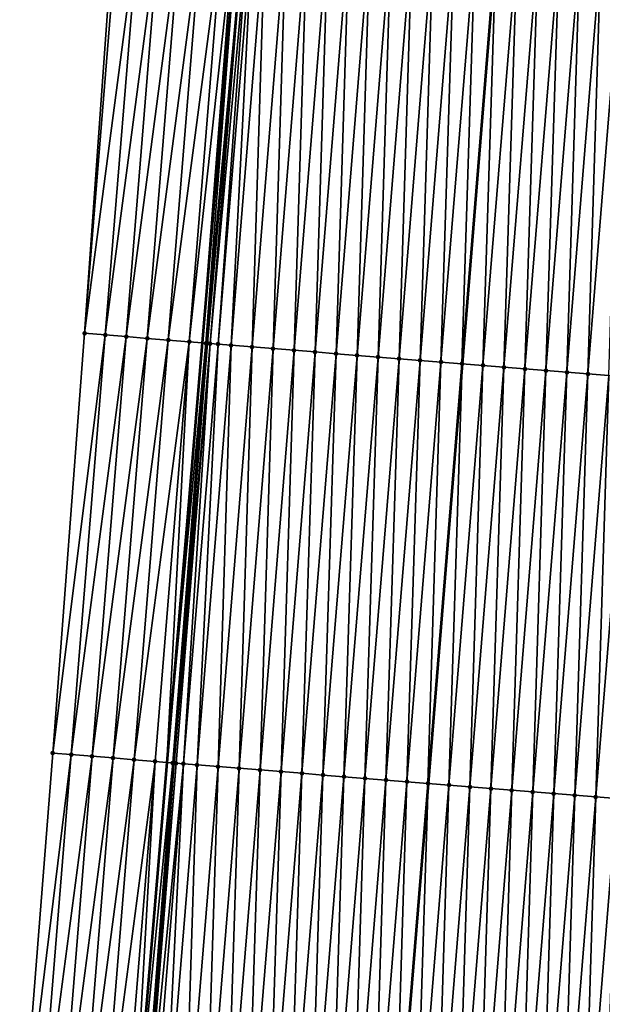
# Model space of a CAD drawing. Header units: feet. Extents: x 2017424 to 2024169, y 808042 to 818730.
# Tile 81 of 256: x 2023592 to 2023620, y 810652 to 810699. Entities that reach past the tile are written whole.
import ezdxf

# ---------------------------------------------------------------- set-up
doc = ezdxf.new("R2010")
doc.units = ezdxf.units.FT
doc.header["$MEASUREMENT"] = 0
for name, color, linetype, lineweight in [('EP_Travel Lane', 172, 'Continuous', 53), ('NB-Road Shots', 141, 'Continuous', 100), ('NB-Road X-Section', 40, 'Continuous', 13), ('STRIPING', 60, 'Continuous', 53)]:
    doc.layers.add(name, color=color, linetype=linetype, lineweight=lineweight)
doc.layers.add('I-77-MM15-17_NB-Surface-BORDER', color=7, linetype='Continuous')
doc.layers.add('I-77-MM15-17_NB-Surface-TIN', color=7, linetype='Continuous')

msp = doc.modelspace()

# ---------------------------------------------------------------- linework, layer by layer
at = {"layer": 'EP_Travel Lane'}
msp.add_polyline3d([(2023632.992559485, 811081.9913671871, 313.6887602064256), (2023631.403620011, 811062.0650068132, 313.0420746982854), (2023629.814733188, 811042.1393067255, 312.37646382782), (2023628.225897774, 811022.2142513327, 311.6923577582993), (2023626.637127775, 811002.2900162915, 310.9847288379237), (2023625.048456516, 810982.3670195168, 310.2415907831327), (2023623.459773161, 810962.443871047, 309.5028009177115), (2023621.875064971, 810942.5160834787, 308.7736940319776), (2023620.292270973, 810922.5912920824, 308.0683231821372), (2023618.709496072, 810902.6667411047, 307.3562105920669), (2023617.126742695, 810882.7424610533, 306.636506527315), (2023615.544039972, 810862.818818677, 305.8989240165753), (2023613.961325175, 810842.8950242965, 305.1656046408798), (2023612.378627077, 810822.9714401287, 304.4263903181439), (2023610.795837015, 810803.0466982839, 303.7196265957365), (2023609.213000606, 810783.121373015, 303.0292242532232), (2023607.630161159, 810763.1960094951, 302.3398941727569), (2023605.979310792, 810743.302114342, 301.6367333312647), (2023604.299157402, 810723.383951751, 300.9671775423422), (2023602.619003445, 810703.4657824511, 300.2978172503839), (2023600.938881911, 810683.5479975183, 299.6173624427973), (2023599.258795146, 810663.630624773, 298.9250161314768), (2023597.578762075, 810643.7138885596, 298.214302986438)], dxfattribs=at)
at = {"layer": 'I-77-MM15-17_NB-Surface-BORDER', "color": 3, "linetype": 'Continuous', "lineweight": -3}
msp.add_polyline3d([(2023592.275130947, 810644.1509401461, 298.0404643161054), (2023593.842844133, 810664.0763767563, 298.7634139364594), (2023595.35983458, 810684.0066878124, 299.4647955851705), (2023596.772060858, 810703.9467178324, 300.1316304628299), (2023598.064089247, 810723.8970775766, 300.7823496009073), (2023600.200499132, 810743.7770080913, 301.4850223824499), (2023601.806660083, 810763.6644629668, 302.1803638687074), (2023603.389894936, 810783.5897562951, 302.8707733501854), (2023604.973062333, 810803.5142006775, 303.5849821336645), (2023606.556296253, 810823.4394822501, 304.275729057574), (2023608.176198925, 810843.3611824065, 304.9850735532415), (2023610.338646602, 810863.2390733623, 305.7138984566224), (2023612.023040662, 810883.1550616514, 306.4396089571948), (2023613.071149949, 810903.122193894, 307.1490006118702), (2023614.472912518, 810923.0611707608, 307.8599184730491), (2023615.923728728, 810942.9967432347, 308.5570902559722), (2023617.531072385, 810962.924606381, 309.2755246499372), (2023619.229140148, 810982.8390666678, 310.0133402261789), (2023620.852619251, 811002.7593942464, 310.7534461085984), (2023622.591359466, 811022.6712216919, 311.4738650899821), (2023624.504553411, 811042.5698100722, 312.1751374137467), (2023626.538990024, 811062.4591581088, 312.8642135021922), (2023628.913183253, 811082.3210634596, 313.5632817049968)], dxfattribs=at)
at = {"layer": 'I-77-MM15-17_NB-Surface-TIN', "color": 128, "linetype": 'Continuous', "lineweight": -3}
for points in [[(2023595.35983458, 810684.0066878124, 299.4647955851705), (2023596.962525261, 810703.9310860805, 300.1360484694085), (2023596.772060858, 810703.9467178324, 300.1316304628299)], [(2023595.35983458, 810684.0066878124, 299.4647955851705), (2023597.959180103, 810703.8493568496, 300.1572180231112), (2023596.962525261, 810703.9310860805, 300.1360484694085)], [(2023596.340175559, 810683.926179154, 299.4889781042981), (2023597.959180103, 810703.8493568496, 300.1572180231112), (2023595.35983458, 810684.0066878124, 299.4647955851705)], [(2023596.340175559, 810683.926179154, 299.4889781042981), (2023598.955811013, 810703.7673331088, 300.186883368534), (2023597.959180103, 810703.8493568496, 300.1572180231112)], [(2023596.340175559, 810683.926179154, 299.4889781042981), (2023597.336808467, 810683.8441800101, 299.5179340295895), (2023598.955811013, 810703.7673331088, 300.186883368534)], [(2023597.336808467, 810683.8441800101, 299.5179340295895), (2023599.952432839, 810703.6851975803, 300.2197734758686), (2023598.955811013, 810703.7673331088, 300.186883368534)], [(2023597.336808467, 810683.8441800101, 299.5179340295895), (2023598.333437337, 810683.7621311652, 299.5483236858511), (2023599.952432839, 810703.6851975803, 300.2197734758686)], [(2023598.333437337, 810683.7621311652, 299.5483236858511), (2023600.949058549, 810703.6031098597, 300.2512844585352), (2023599.952432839, 810703.6851975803, 300.2197734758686)], [(2023598.333437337, 810683.7621311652, 299.5483236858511), (2023599.330064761, 810683.680064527, 299.5792266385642), (2023600.949058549, 810703.6031098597, 300.2512844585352)], [(2023599.330064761, 810683.680064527, 299.5792266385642), (2023601.945684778, 810703.5210285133, 300.2826115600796), (2023600.949058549, 810703.6031098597, 300.2512844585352)], [(2023599.330064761, 810683.680064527, 299.5792266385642), (2023600.326705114, 810683.5981569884, 299.6055400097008), (2023601.945684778, 810703.5210285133, 300.2826115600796)], [(2023600.326705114, 810683.5981569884, 299.6055400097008), (2023602.502324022, 810703.4752983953, 300.296834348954), (2023601.945684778, 810703.5210285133, 300.2826115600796)], [(2023600.326705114, 810683.5981569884, 299.6055400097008), (2023600.938881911, 810683.5479975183, 299.6173624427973), (2023602.502324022, 810703.4752983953, 300.296834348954)], [(2023602.502324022, 810703.4752983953, 300.296834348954), (2023600.938881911, 810683.5479975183, 299.6173624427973), (2023602.619003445, 810703.4657824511, 300.2978172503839)], [(2023601.125245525, 810683.5327275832, 299.6209615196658), (2023602.619003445, 810703.4657824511, 300.2978172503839), (2023600.938881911, 810683.5479975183, 299.6173624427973)], [(2023601.125245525, 810683.5327275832, 299.6209615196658), (2023602.942348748, 810703.4394115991, 300.3005410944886), (2023602.619003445, 810703.4657824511, 300.2978172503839)], [(2023601.125245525, 810683.5327275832, 299.6209615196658), (2023601.196629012, 810683.5269236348, 299.6210520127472), (2023602.942348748, 810703.4394115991, 300.3005410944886)], [(2023601.196629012, 810683.5269236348, 299.6210520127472), (2023601.32337651, 810683.5166314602, 299.6208334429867), (2023602.942348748, 810703.4394115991, 300.3005410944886)], [(2023601.32337651, 810683.5166314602, 299.6208334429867), (2023603.149510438, 810703.4225390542, 300.3016328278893), (2023602.942348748, 810703.4394115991, 300.3005410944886)], [(2023601.32337651, 810683.5166314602, 299.6208334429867), (2023601.69926859, 810683.4862105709, 299.6172514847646), (2023603.149510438, 810703.4225390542, 300.3016328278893)], [(2023601.69926859, 810683.4862105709, 299.6172514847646), (2023603.34733905, 810703.4065190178, 300.3000284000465), (2023603.149510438, 810703.4225390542, 300.3016328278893)], [(2023601.69926859, 810683.4862105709, 299.6172514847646), (2023602.320140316, 810683.4362431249, 299.603322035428), (2023603.34733905, 810703.4065190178, 300.3000284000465)], [(2023602.320140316, 810683.4362431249, 299.603322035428), (2023603.939106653, 810703.3589506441, 300.2851244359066), (2023603.34733905, 810703.4065190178, 300.3000284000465)], [(2023602.320140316, 810683.4362431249, 299.603322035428), (2023603.316919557, 810683.3560447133, 299.5803318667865), (2023603.939106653, 810703.3589506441, 300.2851244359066)], [(2023603.316919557, 810683.3560447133, 299.5803318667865), (2023604.935892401, 810703.2788323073, 300.2598241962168), (2023603.939106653, 810703.3589506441, 300.2851244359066)], [(2023603.316919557, 810683.3560447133, 299.5803318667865), (2023604.313689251, 810683.2757288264, 299.5607305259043), (2023604.935892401, 810703.2788323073, 300.2598241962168)], [(2023604.313689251, 810683.2757288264, 299.5607305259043), (2023605.932663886, 810703.1985384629, 300.2395868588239), (2023604.935892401, 810703.2788323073, 300.2598241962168)], [(2023604.313689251, 810683.2757288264, 299.5607305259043), (2023605.310454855, 810683.1953626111, 299.5425810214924), (2023605.932663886, 810703.1985384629, 300.2395868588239)], [(2023605.310454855, 810683.1953626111, 299.5425810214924), (2023606.929433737, 810703.118224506, 300.2199297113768), (2023605.932663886, 810703.1985384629, 300.2395868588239)], [(2023605.310454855, 810683.1953626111, 299.5425810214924), (2023606.307215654, 810683.1149372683, 299.5261371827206), (2023606.929433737, 810703.118224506, 300.2199297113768)], [(2023606.307215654, 810683.1149372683, 299.5261371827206), (2023607.926190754, 810703.0377526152, 300.2048285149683), (2023606.929433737, 810703.118224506, 300.2199297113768)], [(2023606.307215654, 810683.1149372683, 299.5261371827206), (2023607.303984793, 810683.0346145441, 299.5067330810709), (2023607.926190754, 810703.0377526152, 300.2048285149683)], [(2023607.303984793, 810683.0346145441, 299.5067330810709), (2023608.922958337, 810702.9574107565, 300.185976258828), (2023607.926190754, 810703.0377526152, 300.2048285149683)], [(2023607.303984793, 810683.0346145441, 299.5067330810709), (2023608.300765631, 810682.9544357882, 299.4831758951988), (2023608.922958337, 810702.9574107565, 300.185976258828)], [(2023608.300765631, 810682.9544357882, 299.4831758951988), (2023609.919744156, 810702.8772932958, 300.160650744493), (2023608.922958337, 810702.9574107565, 300.185976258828)], [(2023608.300765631, 810682.9544357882, 299.4831758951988), (2023609.29755097, 810682.8743124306, 299.458020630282), (2023609.919744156, 810702.8772932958, 300.160650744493)], [(2023609.29755097, 810682.8743124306, 299.458020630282), (2023610.916522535, 810702.7970842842, 300.1379662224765), (2023609.919744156, 810702.8772932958, 300.160650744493)], [(2023609.29755097, 810682.8743124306, 299.458020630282), (2023610.294325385, 810682.7940546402, 299.4367433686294), (2023610.916522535, 810702.7970842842, 300.1379662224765)], [(2023610.294325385, 810682.7940546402, 299.4367433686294), (2023611.913296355, 810702.716819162, 300.1169003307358), (2023610.916522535, 810702.7970842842, 300.1379662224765)], [(2023610.294325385, 810682.7940546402, 299.4367433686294), (2023611.29109655, 810682.7137568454, 299.416620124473), (2023611.913296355, 810702.716819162, 300.1169003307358)], [(2023611.29109655, 810682.7137568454, 299.416620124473), (2023612.910065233, 810702.6364932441, 300.0975882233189), (2023611.913296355, 810702.716819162, 300.1169003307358)], [(2023611.29109655, 810682.7137568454, 299.416620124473), (2023612.287877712, 810682.6335820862, 299.3929476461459), (2023612.910065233, 810702.6364932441, 300.0975882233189)], [(2023612.287877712, 810682.6335820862, 299.3929476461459), (2023613.906839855, 810702.5562379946, 300.0762375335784), (2023612.910065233, 810702.6364932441, 300.0975882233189)], [(2023612.287877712, 810682.6335820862, 299.3929476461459), (2023613.284667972, 810682.5535192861, 299.3660454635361), (2023613.906839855, 810702.5562379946, 300.0762375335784)], [(2023613.284667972, 810682.5535192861, 299.3660454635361), (2023614.903611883, 810702.4759508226, 300.0558077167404), (2023613.906839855, 810702.5562379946, 300.0762375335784)], [(2023613.284667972, 810682.5535192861, 299.3660454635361), (2023613.292641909, 810682.5528782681, 299.3658459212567), (2023614.903611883, 810702.4759508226, 300.0558077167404)], [(2023614.903611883, 810702.4759508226, 300.0558077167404), (2023613.292641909, 810682.5528782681, 299.3658459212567), (2023614.911585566, 810702.4753101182, 300.0555997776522)], [(2023614.281452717, 810682.4733885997, 299.3411016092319), (2023614.911585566, 810702.4753101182, 300.0555997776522), (2023613.292641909, 810682.5528782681, 299.3658459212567)], [(2023614.281452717, 810682.4733885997, 299.3411016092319), (2023615.900399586, 810702.3958565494, 300.0298133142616), (2023614.911585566, 810702.4753101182, 300.0555997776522)], [(2023614.281452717, 810682.4733885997, 299.3411016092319), (2023615.278235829, 810682.3932378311, 299.3167370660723), (2023615.900399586, 810702.3958565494, 300.0298133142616)], [(2023615.278235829, 810682.3932378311, 299.3167370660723), (2023616.897185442, 810702.3157395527, 300.0044744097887), (2023615.900399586, 810702.3958565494, 300.0298133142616)], [(2023615.278235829, 810682.3932378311, 299.3167370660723), (2023616.275016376, 810682.3130554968, 299.293283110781), (2023616.897185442, 810702.3157395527, 300.0044744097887)], [(2023616.275016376, 810682.3130554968, 299.293283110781), (2023617.893966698, 810702.2355659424, 299.9807686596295), (2023616.897185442, 810702.3157395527, 300.0044744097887)], [(2023616.275016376, 810682.3130554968, 299.293283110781), (2023617.271784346, 810682.2327184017, 299.2742935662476), (2023617.893966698, 810702.2355659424, 299.9807686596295)], [(2023617.271784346, 810682.2327184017, 299.2742935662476), (2023618.890734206, 810702.1552231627, 299.9619429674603), (2023617.893966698, 810702.2355659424, 299.9807686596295)], [(2023617.271784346, 810682.2327184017, 299.2742935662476), (2023618.268548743, 810682.1523373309, 299.2565726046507), (2023618.890734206, 810702.1552231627, 299.9619429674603)], [(2023618.268548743, 810682.1523373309, 299.2565726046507), (2023619.887492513, 810702.0747671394, 299.9463840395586), (2023618.890734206, 810702.1552231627, 299.9619429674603)], [(2023618.268548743, 810682.1523373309, 299.2565726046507), (2023619.265321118, 810682.072054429, 299.2360197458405), (2023619.887492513, 810702.0747671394, 299.9463840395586)], [(2023619.265321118, 810682.072054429, 299.2360197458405), (2023620.884264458, 810701.9944789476, 299.9259836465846), (2023619.887492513, 810702.0747671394, 299.9463840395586)], [(2023619.265321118, 810682.072054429, 299.2360197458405), (2023620.262108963, 810681.9919619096, 299.2099748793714), (2023620.884264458, 810701.9944789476, 299.9259836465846)], [(2023593.842844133, 810664.0763767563, 298.7634139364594), (2023596.340175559, 810683.926179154, 299.4889781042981), (2023595.35983458, 810684.0066878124, 299.4647955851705)], [(2023594.721272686, 810664.0042526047, 298.784648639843), (2023596.340175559, 810683.926179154, 299.4889781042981), (2023593.842844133, 810664.0763767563, 298.7634139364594)], [(2023594.721272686, 810664.0042526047, 298.784648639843), (2023597.336808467, 810683.8441800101, 299.5179340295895), (2023596.340175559, 810683.926179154, 299.4889781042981)], [(2023594.721272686, 810664.0042526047, 298.784648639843), (2023595.717907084, 810663.9222717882, 298.8130758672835), (2023597.336808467, 810683.8441800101, 299.5179340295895)], [(2023595.717907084, 810663.9222717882, 298.8130758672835), (2023598.333437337, 810683.7621311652, 299.5483236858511), (2023597.336808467, 810683.8441800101, 299.5179340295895)], [(2023595.717907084, 810663.9222717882, 298.8130758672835), (2023596.714521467, 810663.840044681, 298.848607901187), (2023598.333437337, 810683.7621311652, 299.5483236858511)], [(2023596.714521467, 810663.840044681, 298.848607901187), (2023599.330064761, 810683.680064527, 299.5792266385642), (2023598.333437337, 810683.7621311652, 299.5483236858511)], [(2023596.714521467, 810663.840044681, 298.848607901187), (2023597.711144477, 810663.757923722, 298.8810778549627), (2023599.330064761, 810683.680064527, 299.5792266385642)], [(2023597.711144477, 810663.757923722, 298.8810778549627), (2023600.326705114, 810683.5981569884, 299.6055400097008), (2023599.330064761, 810683.680064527, 299.5792266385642)], [(2023597.711144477, 810663.757923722, 298.8810778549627), (2023598.707765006, 810663.6757722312, 298.9144285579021), (2023600.326705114, 810683.5981569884, 299.6055400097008)], [(2023598.707765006, 810663.6757722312, 298.9144285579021), (2023599.258795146, 810663.630624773, 298.9250161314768), (2023600.326705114, 810683.5981569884, 299.6055400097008)], [(2023600.326705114, 810683.5981569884, 299.6055400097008), (2023599.258795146, 810663.630624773, 298.9250161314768), (2023600.938881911, 810683.5479975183, 299.6173624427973)], [(2023601.125245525, 810683.5327275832, 299.6209615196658), (2023600.938881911, 810683.5479975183, 299.6173624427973), (2023599.258795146, 810663.630624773, 298.9250161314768)], [(2023599.54937042, 810663.6068171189, 298.9305992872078), (2023601.125245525, 810683.5327275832, 299.6209615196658), (2023599.258795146, 810663.630624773, 298.9250161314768)], [(2023599.54937042, 810663.6068171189, 298.9305992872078), (2023601.196629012, 810683.5269236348, 299.6210520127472), (2023601.125245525, 810683.5327275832, 299.6209615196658)], [(2023599.54937042, 810663.6068171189, 298.9305992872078), (2023599.619899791, 810663.6010851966, 298.9306147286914), (2023601.196629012, 810683.5269236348, 299.6210520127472)], [(2023599.619899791, 810663.6010851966, 298.9306147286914), (2023601.32337651, 810683.5166314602, 299.6208334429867), (2023601.196629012, 810683.5269236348, 299.6210520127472)], [(2023599.619899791, 810663.6010851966, 298.9306147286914), (2023599.704434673, 810663.5942254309, 298.9303356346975), (2023601.32337651, 810683.5166314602, 299.6208334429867)], [(2023599.704434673, 810663.5942254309, 298.9303356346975), (2023600.055142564, 810663.5658499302, 298.9267862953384), (2023601.32337651, 810683.5166314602, 299.6208334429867)], [(2023600.055142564, 810663.5658499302, 298.9267862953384), (2023601.69926859, 810683.4862105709, 299.6172514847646), (2023601.32337651, 810683.5166314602, 299.6208334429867)], [(2023600.055142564, 810663.5658499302, 298.9267862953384), (2023600.701195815, 810663.5138043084, 298.913770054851), (2023601.69926859, 810683.4862105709, 299.6172514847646)], [(2023600.701195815, 810663.5138043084, 298.913770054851), (2023602.320140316, 810683.4362431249, 299.603322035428), (2023601.69926859, 810683.4862105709, 299.6172514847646)], [(2023600.701195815, 810663.5138043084, 298.913770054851), (2023601.697970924, 810663.433555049, 298.8922466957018), (2023602.320140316, 810683.4362431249, 299.603322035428)], [(2023601.697970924, 810663.433555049, 298.8922466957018), (2023603.316919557, 810683.3560447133, 299.5803318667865), (2023602.320140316, 810683.4362431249, 299.603322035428)], [(2023601.697970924, 810663.433555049, 298.8922466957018), (2023602.694741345, 810663.3532481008, 298.8723875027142), (2023603.316919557, 810683.3560447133, 299.5803318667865)], [(2023602.694741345, 810663.3532481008, 298.8723875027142), (2023604.313689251, 810683.2757288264, 299.5607305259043), (2023603.316919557, 810683.3560447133, 299.5803318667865)], [(2023602.694741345, 810663.3532481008, 298.8723875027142), (2023603.691509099, 810663.2729083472, 298.8534746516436), (2023604.313689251, 810683.2757288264, 299.5607305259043)], [(2023603.691509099, 810663.2729083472, 298.8534746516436), (2023605.310454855, 810683.1953626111, 299.5425810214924), (2023604.313689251, 810683.2757288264, 299.5607305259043)], [(2023603.691509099, 810663.2729083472, 298.8534746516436), (2023604.688276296, 810663.192561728, 298.8347598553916), (2023605.310454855, 810683.1953626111, 299.5425810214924)], [(2023604.688276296, 810663.192561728, 298.8347598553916), (2023606.307215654, 810683.1149372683, 299.5261371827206), (2023605.310454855, 810683.1953626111, 299.5425810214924)], [(2023604.688276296, 810663.192561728, 298.8347598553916), (2023605.685044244, 810663.1122243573, 298.8157782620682), (2023606.307215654, 810683.1149372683, 299.5261371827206)], [(2023605.685044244, 810663.1122243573, 298.8157782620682), (2023607.303984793, 810683.0346145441, 299.5067330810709), (2023606.307215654, 810683.1149372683, 299.5261371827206)], [(2023605.685044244, 810663.1122243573, 298.8157782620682), (2023606.681824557, 810663.0320391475, 298.7924072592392), (2023607.303984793, 810683.0346145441, 299.5067330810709)], [(2023606.681824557, 810663.0320391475, 298.7924072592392), (2023608.300765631, 810682.9544357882, 299.4831758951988), (2023607.303984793, 810683.0346145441, 299.5067330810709)], [(2023606.681824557, 810663.0320391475, 298.7924072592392), (2023607.678605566, 810662.9518624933, 298.7687894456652), (2023608.300765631, 810682.9544357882, 299.4831758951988)], [(2023607.678605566, 810662.9518624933, 298.7687894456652), (2023609.29755097, 810682.8743124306, 299.458020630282), (2023608.300765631, 810682.9544357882, 299.4831758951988)], [(2023607.678605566, 810662.9518624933, 298.7687894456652), (2023608.675376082, 810662.8715567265, 298.7488961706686), (2023609.29755097, 810682.8743124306, 299.458020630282)], [(2023608.675376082, 810662.8715567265, 298.7488961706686), (2023610.294325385, 810682.7940546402, 299.4367433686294), (2023609.29755097, 810682.8743124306, 299.458020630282)], [(2023608.675376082, 810662.8715567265, 298.7488961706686), (2023609.672142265, 810662.7911976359, 298.7305411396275), (2023610.294325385, 810682.7940546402, 299.4367433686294)], [(2023609.672142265, 810662.7911976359, 298.7305411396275), (2023611.29109655, 810682.7137568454, 299.416620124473), (2023610.294325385, 810682.7940546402, 299.4367433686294)], [(2023609.672142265, 810662.7911976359, 298.7305411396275), (2023610.668915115, 810662.7109205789, 298.7098196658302), (2023611.29109655, 810682.7137568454, 299.416620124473)], [(2023610.668915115, 810662.7109205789, 298.7098196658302), (2023612.287877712, 810682.6335820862, 299.3929476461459), (2023611.29109655, 810682.7137568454, 299.416620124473)], [(2023610.668915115, 810662.7109205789, 298.7098196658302), (2023611.665694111, 810662.6307191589, 298.6869162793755), (2023612.287877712, 810682.6335820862, 299.3929476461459)], [(2023611.665694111, 810662.6307191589, 298.6869162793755), (2023613.284667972, 810682.5535192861, 299.3660454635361), (2023612.287877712, 810682.6335820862, 299.3929476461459)], [(2023611.665694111, 810662.6307191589, 298.6869162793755), (2023611.673668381, 810662.6300788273, 298.6866962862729), (2023613.284667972, 810682.5535192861, 299.3660454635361)], [(2023613.284667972, 810682.5535192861, 299.3660454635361), (2023611.673668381, 810662.6300788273, 298.6866962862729), (2023613.292641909, 810682.5528782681, 299.3658459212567)], [(2023612.662486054, 810662.5506770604, 298.6594169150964), (2023613.292641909, 810682.5528782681, 299.3658459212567), (2023611.673668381, 810662.6300788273, 298.6866962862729)], [(2023612.662486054, 810662.5506770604, 298.6594169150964), (2023614.281452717, 810682.4733885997, 299.3411016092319), (2023613.292641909, 810682.5528782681, 299.3658459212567)], [(2023612.662486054, 810662.5506770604, 298.6594169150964), (2023613.659278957, 810662.4706467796, 298.6315766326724), (2023614.281452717, 810682.4733885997, 299.3411016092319)], [(2023613.659278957, 810662.4706467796, 298.6315766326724), (2023615.278235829, 810682.3932378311, 299.3167370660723), (2023614.281452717, 810682.4733885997, 299.3411016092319)], [(2023613.659278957, 810662.4706467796, 298.6315766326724), (2023614.656064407, 810662.3905247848, 298.6063820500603), (2023615.278235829, 810682.3932378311, 299.3167370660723)], [(2023614.656064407, 810662.3905247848, 298.6063820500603), (2023616.275016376, 810682.3130554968, 299.293283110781), (2023615.278235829, 810682.3932378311, 299.3167370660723)], [(2023614.656064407, 810662.3905247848, 298.6063820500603), (2023615.652837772, 810662.3102540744, 298.5854774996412), (2023616.275016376, 810682.3130554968, 299.293283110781)], [(2023615.652837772, 810662.3102540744, 298.5854774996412), (2023617.271784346, 810682.2327184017, 299.2742935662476), (2023616.275016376, 810682.3130554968, 299.293283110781)], [(2023615.652837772, 810662.3102540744, 298.5854774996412), (2023616.649612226, 810662.229996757, 298.5641865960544), (2023617.271784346, 810682.2327184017, 299.2742935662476)], [(2023616.649612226, 810662.229996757, 298.5641865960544), (2023618.268548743, 810682.1523373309, 299.2565726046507), (2023617.271784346, 810682.2327184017, 299.2742935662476)], [(2023616.649612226, 810662.229996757, 298.5641865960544), (2023617.646394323, 810662.1498334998, 298.540182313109), (2023618.268548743, 810682.1523373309, 299.2565726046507)], [(2023617.646394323, 810662.1498334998, 298.540182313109), (2023619.265321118, 810682.072054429, 299.2360197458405), (2023618.268548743, 810682.1523373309, 299.2565726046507)], [(2023617.646394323, 810662.1498334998, 298.540182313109), (2023618.643177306, 810662.0696811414, 298.5158636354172), (2023619.265321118, 810682.072054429, 299.2360197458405)], [(2023618.643177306, 810662.0696811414, 298.5158636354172), (2023620.262108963, 810681.9919619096, 299.2099748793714), (2023619.265321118, 810682.072054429, 299.2360197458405)], [(2023618.643177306, 810662.0696811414, 298.5158636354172), (2023619.63996753, 810661.9896178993, 298.4889742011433), (2023620.262108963, 810681.9919619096, 299.2099748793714)], [(2023619.63996753, 810661.9896178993, 298.4889742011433), (2023621.258899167, 810681.9118984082, 299.183092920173), (2023620.262108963, 810681.9919619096, 299.2099748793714)], [(2023619.63996753, 810661.9896178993, 298.4889742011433), (2023620.63676295, 810661.9096185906, 298.4602404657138), (2023621.258899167, 810681.9118984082, 299.183092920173)], [(2023592.275130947, 810644.1509401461, 298.0404643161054), (2023594.721272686, 810664.0042526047, 298.784648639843), (2023593.842844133, 810664.0763767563, 298.7634139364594)], [(2023593.1024145, 810644.0828759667, 298.0644556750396), (2023594.721272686, 810664.0042526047, 298.784648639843), (2023592.275130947, 810644.1509401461, 298.0404643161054)], [(2023593.1024145, 810644.0828759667, 298.0644556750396), (2023595.717907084, 810663.9222717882, 298.8130758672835), (2023594.721272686, 810664.0042526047, 298.784648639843)], [(2023593.1024145, 810644.0828759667, 298.0644556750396), (2023594.099039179, 810644.0007755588, 298.096332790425), (2023595.717907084, 810663.9222717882, 298.8130758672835)], [(2023594.099039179, 810644.0007755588, 298.096332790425), (2023596.714521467, 810663.840044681, 298.848607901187), (2023595.717907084, 810663.9222717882, 298.8130758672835)], [(2023594.099039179, 810644.0007755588, 298.096332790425), (2023595.095652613, 810643.9185367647, 298.132201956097), (2023596.714521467, 810663.840044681, 298.848607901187)], [(2023595.095652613, 810643.9185367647, 298.132201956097), (2023597.711144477, 810663.757923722, 298.8810778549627), (2023596.714521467, 810663.840044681, 298.848607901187)], [(2023595.095652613, 810643.9185367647, 298.132201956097), (2023596.09226866, 810643.8363301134, 298.1671438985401), (2023597.711144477, 810663.757923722, 298.8810778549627)], [(2023596.09226866, 810643.8363301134, 298.1671438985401), (2023598.707765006, 810663.6757722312, 298.9144285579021), (2023597.711144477, 810663.757923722, 298.8810778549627)], [(2023596.09226866, 810643.8363301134, 298.1671438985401), (2023597.088882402, 810643.7540951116, 298.2029036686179), (2023598.707765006, 810663.6757722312, 298.9144285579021)], [(2023597.088882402, 810643.7540951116, 298.2029036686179), (2023597.578762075, 810643.7138885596, 298.214302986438), (2023598.707765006, 810663.6757722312, 298.9144285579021)], [(2023598.707765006, 810663.6757722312, 298.9144285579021), (2023597.578762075, 810643.7138885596, 298.214302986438), (2023599.258795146, 810663.630624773, 298.9250161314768)], [(2023599.54937042, 810663.6068171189, 298.9305992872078), (2023599.258795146, 810663.630624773, 298.9250161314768), (2023597.578762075, 810643.7138885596, 298.214302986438)], [(2023597.994236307, 810643.6797887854, 298.2239709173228), (2023599.54937042, 810663.6068171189, 298.9305992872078), (2023597.578762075, 810643.7138885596, 298.214302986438)], [(2023597.994236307, 810643.6797887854, 298.2239709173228), (2023599.619899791, 810663.6010851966, 298.9306147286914), (2023599.54937042, 810663.6068171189, 298.9305992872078)], [(2023597.994236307, 810643.6797887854, 298.2239709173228), (2023598.085536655, 810643.6723586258, 298.2242826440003), (2023599.619899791, 810663.6010851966, 298.9306147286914)], [(2023598.085536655, 810643.6723586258, 298.2242826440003), (2023599.704434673, 810663.5942254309, 298.9303356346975), (2023599.619899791, 810663.6010851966, 298.9306147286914)], [(2023598.085536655, 810643.6723586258, 298.2242826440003), (2023598.125042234, 810643.6691470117, 298.224319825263), (2023599.704434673, 810663.5942254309, 298.9303356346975)], [(2023598.125042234, 810643.6691470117, 298.224319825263), (2023600.055142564, 810663.5658499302, 298.9267862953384), (2023599.704434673, 810663.5942254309, 298.9303356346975)], [(2023598.125042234, 810643.6691470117, 298.224319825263), (2023598.45719305, 810643.6422495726, 298.2216282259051), (2023600.055142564, 810663.5658499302, 298.9267862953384)], [(2023598.45719305, 810643.6422495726, 298.2216282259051), (2023599.08229167, 810643.5918621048, 298.2098921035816), (2023600.055142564, 810663.5658499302, 298.9267862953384)], [(2023599.08229167, 810643.5918621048, 298.2098921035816), (2023600.701195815, 810663.5138043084, 298.913770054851), (2023600.055142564, 810663.5658499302, 298.9267862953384)], [(2023599.08229167, 810643.5918621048, 298.2098921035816), (2023600.079066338, 810643.5116074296, 298.188524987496), (2023600.701195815, 810663.5138043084, 298.913770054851)], [(2023600.079066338, 810643.5116074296, 298.188524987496), (2023601.697970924, 810663.433555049, 298.8922466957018), (2023600.701195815, 810663.5138043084, 298.913770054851)], [(2023600.079066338, 810643.5116074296, 298.188524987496), (2023601.075833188, 810643.4312565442, 298.1699332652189), (2023601.697970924, 810663.433555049, 298.8922466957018)], [(2023601.075833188, 810643.4312565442, 298.1699332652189), (2023602.694741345, 810663.3532481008, 298.8723875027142), (2023601.697970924, 810663.433555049, 298.8922466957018)], [(2023601.075833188, 810643.4312565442, 298.1699332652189), (2023602.072595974, 810643.3508556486, 298.1527841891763), (2023602.694741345, 810663.3532481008, 298.8723875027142)], [(2023602.072595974, 810643.3508556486, 298.1527841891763), (2023603.691509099, 810663.2729083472, 298.8534746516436), (2023602.694741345, 810663.3532481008, 298.8723875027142)], [(2023602.072595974, 810643.3508556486, 298.1527841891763), (2023603.069356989, 810643.2704329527, 298.1362640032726), (2023603.691509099, 810663.2729083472, 298.8534746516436)], [(2023603.069356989, 810643.2704329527, 298.1362640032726), (2023604.688276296, 810663.192561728, 298.8347598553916), (2023603.691509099, 810663.2729083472, 298.8534746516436)], [(2023603.069356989, 810643.2704329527, 298.1362640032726), (2023604.066124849, 810643.1900944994, 298.1173136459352), (2023604.688276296, 810663.192561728, 298.8347598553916)], [(2023604.066124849, 810643.1900944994, 298.1173136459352), (2023605.685044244, 810663.1122243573, 298.8157782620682), (2023604.688276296, 810663.192561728, 298.8347598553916)], [(2023604.066124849, 810643.1900944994, 298.1173136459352), (2023605.06290699, 810643.1099317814, 298.0932938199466), (2023605.685044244, 810663.1122243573, 298.8157782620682)], [(2023605.06290699, 810643.1099317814, 298.0932938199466), (2023606.681824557, 810663.0320391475, 298.7924072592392), (2023605.685044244, 810663.1122243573, 298.8157782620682)], [(2023605.06290699, 810643.1099317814, 298.0932938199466), (2023606.059688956, 810643.0297669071, 298.0693361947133), (2023606.681824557, 810663.0320391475, 298.7924072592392)], [(2023606.059688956, 810643.0297669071, 298.0693361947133), (2023607.678605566, 810662.9518624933, 298.7687894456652), (2023606.681824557, 810663.0320391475, 298.7924072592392)], [(2023606.059688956, 810643.0297669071, 298.0693361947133), (2023607.056459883, 810642.9494661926, 298.0492971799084), (2023607.678605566, 810662.9518624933, 298.7687894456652)], [(2023607.056459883, 810642.9494661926, 298.0492971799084), (2023608.675376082, 810662.8715567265, 298.7488961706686), (2023607.678605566, 810662.9518624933, 298.7687894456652)], [(2023607.056459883, 810642.9494661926, 298.0492971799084), (2023608.053219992, 810642.8690323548, 298.0330984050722), (2023608.675376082, 810662.8715567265, 298.7488961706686)], [(2023608.053219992, 810642.8690323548, 298.0330984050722), (2023609.672142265, 810662.7911976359, 298.7305411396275), (2023608.675376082, 810662.8715567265, 298.7488961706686)], [(2023608.053219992, 810642.8690323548, 298.0330984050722), (2023609.049988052, 810642.7886963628, 298.0140770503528), (2023609.672142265, 810662.7911976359, 298.7305411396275)], [(2023609.049988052, 810642.7886963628, 298.0140770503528), (2023610.668915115, 810662.7109205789, 298.7098196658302), (2023609.672142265, 810662.7911976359, 298.7305411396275)], [(2023609.049988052, 810642.7886963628, 298.0140770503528), (2023610.046758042, 810642.7083841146, 297.9943707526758), (2023610.668915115, 810662.7109205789, 298.7098196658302)], [(2023610.046758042, 810642.7083841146, 297.9943707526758), (2023611.665694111, 810662.6307191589, 298.6869162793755), (2023610.668915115, 810662.7109205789, 298.7098196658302)], [(2023610.046758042, 810642.7083841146, 297.9943707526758), (2023610.054732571, 810642.7077435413, 297.9941570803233), (2023611.665694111, 810662.6307191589, 298.6869162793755)], [(2023611.665694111, 810662.6307191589, 298.6869162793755), (2023610.054732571, 810642.7077435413, 297.9941570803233), (2023611.673668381, 810662.6300788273, 298.6866962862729)], [(2023611.043547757, 810642.6283145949, 297.9676624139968), (2023611.673668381, 810662.6300788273, 298.6866962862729), (2023610.054732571, 810642.7077435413, 297.9941570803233)], [(2023611.043547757, 810642.6283145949, 297.9676624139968), (2023612.662486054, 810662.5506770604, 298.6594169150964), (2023611.673668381, 810662.6300788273, 298.6866962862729)], [(2023611.043547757, 810642.6283145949, 297.9676624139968), (2023612.0403487, 810642.5483832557, 297.9369679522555), (2023612.662486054, 810662.5506770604, 298.6594169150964)], [(2023612.0403487, 810642.5483832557, 297.9369679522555), (2023613.659278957, 810662.4706467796, 298.6315766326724), (2023612.662486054, 810662.5506770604, 298.6594169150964)], [(2023612.0403487, 810642.5483832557, 297.9369679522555), (2023613.037138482, 810642.4683145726, 297.9102354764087), (2023613.659278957, 810662.4706467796, 298.6315766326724)], [(2023613.037138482, 810642.4683145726, 297.9102354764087), (2023614.656064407, 810662.3905247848, 298.6063820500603), (2023613.659278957, 810662.4706467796, 298.6315766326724)], [(2023613.037138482, 810642.4683145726, 297.9102354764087), (2023614.033912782, 810642.38805536, 297.8889992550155), (2023614.656064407, 810662.3905247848, 298.6063820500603)], [(2023614.033912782, 810642.38805536, 297.8889992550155), (2023615.652837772, 810662.3102540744, 298.5854774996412), (2023614.656064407, 810662.3905247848, 298.6063820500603)], [(2023614.033912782, 810642.38805536, 297.8889992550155), (2023615.030679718, 810642.307705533, 297.8703769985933), (2023615.652837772, 810662.3102540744, 298.5854774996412)], [(2023615.030679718, 810642.307705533, 297.8703769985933), (2023616.649612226, 810662.229996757, 298.5641865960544), (2023615.652837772, 810662.3102540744, 298.5854774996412)], [(2023615.030679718, 810642.307705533, 297.8703769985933), (2023616.027457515, 810642.2274893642, 297.8478990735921), (2023616.649612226, 810662.229996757, 298.5641865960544)], [(2023616.027457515, 810642.2274893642, 297.8478990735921), (2023617.646394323, 810662.1498334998, 298.540182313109), (2023616.649612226, 810662.229996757, 298.5641865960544)], [(2023616.027457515, 810642.2274893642, 297.8478990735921), (2023617.024247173, 810642.1474191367, 297.8212111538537), (2023617.646394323, 810662.1498334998, 298.540182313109)], [(2023617.024247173, 810642.1474191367, 297.8212111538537), (2023618.643177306, 810662.0696811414, 298.5158636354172), (2023617.646394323, 810662.1498334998, 298.540182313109)], [(2023617.024247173, 810642.1474191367, 297.8212111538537), (2023618.021045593, 810642.06745675, 297.7914123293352), (2023618.643177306, 810662.0696811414, 298.5158636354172)], [(2023618.021045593, 810642.06745675, 297.7914123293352), (2023619.63996753, 810661.9896178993, 298.4889742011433), (2023618.643177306, 810662.0696811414, 298.5158636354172)], [(2023618.021045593, 810642.06745675, 297.7914123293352), (2023619.017840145, 810641.9874467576, 297.7629867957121), (2023619.63996753, 810661.9896178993, 298.4889742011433)], [(2023619.017840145, 810641.9874467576, 297.7629867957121), (2023620.63676295, 810661.9096185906, 298.4602404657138), (2023619.63996753, 810661.9896178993, 298.4889742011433)], [(2023619.017840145, 810641.9874467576, 297.7629867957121), (2023620.014623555, 810641.9072996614, 297.7385163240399), (2023620.63676295, 810661.9096185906, 298.4602404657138)]]:
    msp.add_3dface(points, dxfattribs=at)
at = {"layer": 'NB-Road Shots', "lineweight": 100}
for p in [(2023595.35983458, 810684.0066878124, 299.4647955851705), (2023596.340175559, 810683.926179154, 299.4889781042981), (2023597.336808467, 810683.8441800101, 299.5179340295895), (2023598.333437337, 810683.7621311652, 299.5483236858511), (2023599.330064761, 810683.680064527, 299.5792266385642), (2023600.326705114, 810683.5981569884, 299.6055400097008), (2023601.125245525, 810683.5327275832, 299.6209615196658), (2023601.196629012, 810683.5269236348, 299.6210520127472), (2023601.32337651, 810683.5166314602, 299.6208334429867), (2023601.69926859, 810683.4862105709, 299.6172514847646), (2023602.320140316, 810683.4362431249, 299.603322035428), (2023603.316919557, 810683.3560447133, 299.5803318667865), (2023604.313689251, 810683.2757288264, 299.5607305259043), (2023605.310454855, 810683.1953626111, 299.5425810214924), (2023606.307215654, 810683.1149372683, 299.5261371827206), (2023607.303984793, 810683.0346145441, 299.5067330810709), (2023608.300765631, 810682.9544357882, 299.4831758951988), (2023609.29755097, 810682.8743124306, 299.458020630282), (2023610.294325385, 810682.7940546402, 299.4367433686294), (2023611.29109655, 810682.7137568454, 299.416620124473), (2023612.287877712, 810682.6335820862, 299.3929476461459), (2023613.284667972, 810682.5535192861, 299.3660454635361), (2023614.281452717, 810682.4733885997, 299.3411016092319), (2023615.278235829, 810682.3932378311, 299.3167370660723), (2023616.275016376, 810682.3130554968, 299.293283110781), (2023617.271784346, 810682.2327184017, 299.2742935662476), (2023618.268548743, 810682.1523373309, 299.2565726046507), (2023619.265321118, 810682.072054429, 299.2360197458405), (2023593.842844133, 810664.0763767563, 298.7634139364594), (2023594.721272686, 810664.0042526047, 298.784648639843), (2023595.717907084, 810663.9222717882, 298.8130758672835), (2023596.714521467, 810663.840044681, 298.848607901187), (2023597.711144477, 810663.757923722, 298.8810778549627), (2023598.707765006, 810663.6757722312, 298.9144285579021), (2023599.54937042, 810663.6068171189, 298.9305992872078), (2023599.619899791, 810663.6010851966, 298.9306147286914), (2023599.704434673, 810663.5942254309, 298.9303356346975), (2023600.055142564, 810663.5658499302, 298.9267862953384), (2023600.701195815, 810663.5138043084, 298.913770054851), (2023601.697970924, 810663.433555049, 298.8922466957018), (2023602.694741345, 810663.3532481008, 298.8723875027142), (2023603.691509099, 810663.2729083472, 298.8534746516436), (2023604.688276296, 810663.192561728, 298.8347598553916), (2023605.685044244, 810663.1122243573, 298.8157782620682), (2023606.681824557, 810663.0320391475, 298.7924072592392), (2023607.678605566, 810662.9518624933, 298.7687894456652), (2023608.675376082, 810662.8715567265, 298.7488961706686), (2023609.672142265, 810662.7911976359, 298.7305411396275), (2023610.668915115, 810662.7109205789, 298.7098196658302), (2023611.665694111, 810662.6307191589, 298.6869162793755), (2023612.662486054, 810662.5506770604, 298.6594169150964), (2023613.659278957, 810662.4706467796, 298.6315766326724), (2023614.656064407, 810662.3905247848, 298.6063820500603), (2023615.652837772, 810662.3102540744, 298.5854774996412), (2023616.649612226, 810662.229996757, 298.5641865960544), (2023617.646394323, 810662.1498334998, 298.540182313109), (2023618.643177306, 810662.0696811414, 298.5158636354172), (2023619.63996753, 810661.9896178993, 298.4889742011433)]:
    msp.add_point(p, dxfattribs=at)
at = {"layer": 'NB-Road X-Section', "extrusion": (0.08094643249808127, 0.9961121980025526, 0.03475865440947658), "elevation": 971345.4619789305, "flags": 128}
msp.add_lwpolyline([(-1951334.119693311, -33484.13961885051), (-1951333.119693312, -33484.12200697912), (-1951332.119693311, -33484.10809680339), (-1951331.119693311, -33484.09551972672), (-1951330.119693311, -33484.08192779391), (-1951329.119693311, -33484.06541502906), (-1951328.119693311, -33484.0487238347), (-1951327.119693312, -33484.02995168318), (-1951326.119693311, -33484.00696514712), (-1951325.119693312, -33483.98468926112), (-1951324.119693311, -33483.96441359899), (-1951323.119693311, -33483.94372029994), (-1951322.119693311, -33483.92078947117), (-1951321.119693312, -33483.90027657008), (-1951320.119693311, -33483.88360387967), (-1951319.119693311, -33483.86912619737), (-1951318.119693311, -33483.85211862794), (-1951317.119693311, -33483.83173591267), (-1951316.119693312, -33483.81023477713), (-1951315.119693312, -33483.79249528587), (-1951314.119693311, -33483.77681189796), (-1951313.119693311, -33483.75828149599), (-1951312.119693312, -33483.73537231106), (-1951311.119693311, -33483.71115341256), (-1951310.119693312, -33483.68425519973), (-1951309.119693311, -33483.65819458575), (-1951308.119693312, -33483.63762930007), (-1951307.119693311, -33483.61989762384), (-1951306.119693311, -33483.60089659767), (-1951305.119693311, -33483.57742846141), (-1951304.119693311, -33483.55304918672), (-1951303.119693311, -33483.52809025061), (-1951302.119693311, -33483.50117180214), (-1951301.119693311, -33483.47748501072), (-1951300.119693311, -33483.45734959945), (-1951299.119693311, -33483.43605947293), (-1951298.119693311, -33483.41088899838), (-1951297.119693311, -33483.38731756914), (-1951296.119693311, -33483.36790173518), (-1951295.119693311, -33483.35144795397), (-1951294.119693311, -33483.33328747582), (-1951293.119693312, -33483.31367428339), (-1951292.119693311, -33483.2906702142), (-1951291.496814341, -33483.2767323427), (-1951291.119693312, -33483.27314821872), (-1951290.992528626, -33483.27292951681), (-1951290.920909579, -33483.2730200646), (-1951290.119693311, -33483.28845089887), (-1951289.119693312, -33483.31478017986), (-1951288.119693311, -33483.34570181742), (-1951287.119693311, -33483.37610984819), (-1951286.119693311, -33483.4050832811), (-1951285.136052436, -33483.4292804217)], dxfattribs=at)
at = {"layer": 'NB-Road X-Section', "extrusion": (0.08094643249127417, 0.9961121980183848, 0.03475865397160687), "elevation": 971325.4619778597, "flags": 128}
msp.add_lwpolyline([(-1951334.119701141, -33484.13098269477), (-1951333.119701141, -33484.11345743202), (-1951332.11970114, -33484.09991061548), (-1951331.119701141, -33484.08592140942), (-1951330.119701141, -33484.07118018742), (-1951329.11970114, -33484.0548534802), (-1951328.11970114, -33484.03719101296), (-1951327.119701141, -33484.01829197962), (-1951326.11970114, -33483.99700106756), (-1951325.119701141, -33483.97535962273), (-1951324.119701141, -33483.95539646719), (-1951323.11970114, -33483.9353374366), (-1951322.119701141, -33483.91504049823), (-1951321.119701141, -33483.89471207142), (-1951320.119701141, -33483.8776704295), (-1951319.11970114, -33483.86306412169), (-1951318.119701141, -33483.84803364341), (-1951317.119701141, -33483.82988634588), (-1951316.119701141, -33483.81080875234), (-1951315.119701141, -33483.79161726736), (-1951314.11970114, -33483.78006268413), (-1951313.119701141, -33483.76346991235), (-1951312.119701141, -33483.73842339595), (-1951311.11970114, -33483.70967228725), (-1951310.11970114, -33483.68276659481), (-1951309.11970114, -33483.65843321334), (-1951308.11970114, -33483.63441441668), (-1951307.119701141, -33483.61311063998), (-1951306.119701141, -33483.59219345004), (-1951305.11970114, -33483.56698363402), (-1951304.11970114, -33483.53912651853), (-1951303.119701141, -33483.51161052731), (-1951302.119701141, -33483.48869329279), (-1951301.119701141, -33483.46795929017), (-1951300.119701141, -33483.44959316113), (-1951299.119701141, -33483.42968785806), (-1951298.11970114, -33483.40605576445), (-1951297.11970114, -33483.3826706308), (-1951296.119701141, -33483.36367756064), (-1951295.119701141, -33483.34495144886), (-1951294.11970114, -33483.32602716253), (-1951293.119701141, -33483.30615596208), (-1951292.119701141, -33483.28461958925), (-1951291.471555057, -33483.27159547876), (-1951291.119701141, -33483.26804399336), (-1951291.03488839, -33483.26776473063), (-1951290.964126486, -33483.26778018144), (-1951290.119701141, -33483.28396068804), (-1951289.119701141, -33483.31733155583), (-1951288.11970114, -33483.34982114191), (-1951287.119701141, -33483.38537465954), (-1951286.11970114, -33483.41381907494), (-1951285.238316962, -33483.43506661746)], dxfattribs=at)
at = {"layer": 'STRIPING'}
msp.add_polyline3d([(2023645.124253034, 811081.0314887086, 313.4746842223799), (2023643.535378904, 811061.10600938, 312.8027477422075), (2023641.946436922, 811041.179679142, 312.1552136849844), (2023640.357623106, 811021.2549561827, 311.4615874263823), (2023638.768881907, 811001.3311439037, 310.7418463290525), (2023637.180187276, 810981.4079156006, 310.0053588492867), (2023635.591491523, 810961.4846732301, 309.2692744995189), (2023634.006777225, 810941.5603723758, 308.5436657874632), (2023632.423641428, 810921.636322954, 307.8183814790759), (2023630.840444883, 810901.7115090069, 307.1145296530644), (2023629.257287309, 810881.7871855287, 306.3969285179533), (2023627.674189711, 810861.8636168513, 305.6581669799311), (2023626.091111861, 810841.9402967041, 304.9124383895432), (2023624.508000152, 810822.0165504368, 304.1786554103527), (2023622.924834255, 810802.092122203, 303.463990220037), (2023621.341606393, 810782.1669141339, 302.7711877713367), (2023619.758323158, 810762.2410091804, 302.0979218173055), (2023618.149529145, 810742.3208662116, 301.4151330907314), (2023616.530581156, 810722.3983810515, 300.726917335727), (2023614.911585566, 810702.4753101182, 300.0555997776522), (2023613.292641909, 810682.5528782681, 299.3658459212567), (2023611.673668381, 810662.6300788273, 298.6866962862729), (2023610.054732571, 810642.7077435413, 297.9941570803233)], dxfattribs=at)

doc.saveas('drawing.dxf')
